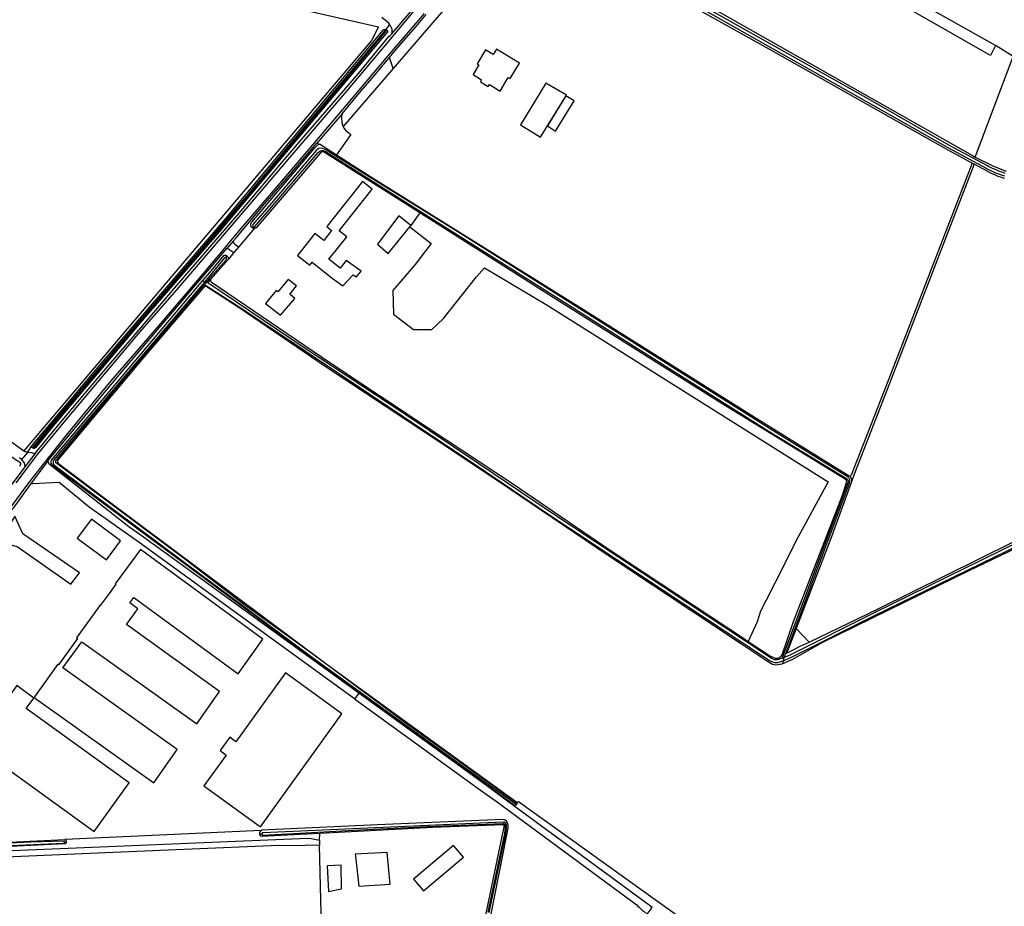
# Model space of a CAD drawing. Header units: metres. Extents: x 174423 to 274510, y 410991 to 462742.
# Tile 213 of 256: x 175048.64 to 175052.26, y 462717.28 to 462720.54. Entities that reach past the tile are written whole.
import ezdxf

# ---------------------------------------------------------------- set-up
doc = ezdxf.new("R2010")
doc.units = ezdxf.units.M
doc.layers.add('N-XX-AL-LIJN_0.20-G', color=7, linetype='Continuous', lineweight=25)

# ---------------------------------------------------------------- blocks, each defined once
blk = doc.blocks.new('Situatie')
at = {"lineweight": -3}
for p, q in [((-6.0572, 6.8929), (-6.0606, 6.8882)), ((-6.0329, 6.7497), (-6.0465, 6.7906)), ((-6.2207, 6.5831), (-6.3131, 6.475)), ((-6.3131, 6.475), (-6.3029, 6.472)), ((-6.548, 6.1704), (-6.5528, 6.165)), ((-6.6217, 6.1141), (-6.6445, 6.0875)), ((-6.6019, 6.0925), (-6.6185, 6.073)), ((-6.6479, 6.0535), (-6.6435, 6.0595)), ((-6.7326, 5.9694), (-6.7272, 5.9642)), ((-6.723, 5.9532), (-6.7297, 5.9457)), ((-6.7278, 5.954), (-6.7227, 5.9604)), ((-6.7227, 5.9604), (-6.7272, 5.9642)), ((-6.7227, 5.9604), (-6.717, 5.9675)), ((-6.7152, 5.9617), (-6.7047, 5.9732)), ((-7.3786, 5.337), (-7.4006, 5.3108)), ((-7.3564, 5.3563), (-7.3596, 5.3534)), ((-4.5013, 4.6388), (-4.5492, 4.6893)), ((-4.6008, 4.5789), (-4.595, 4.5814)), ((-4.6006, 4.5916), (-4.5952, 4.5938)), ((-4.5973, 4.5695), (-4.5999, 4.5583)), ((-4.595, 4.5814), (-4.5973, 4.5695)), ((-4.593, 4.5823), (-4.595, 4.5814)), ((-4.5797, 4.5999), (-4.5876, 4.5968)), ((-5.5819, 4.0457), (-5.5775, 4.0425)), ((-6.5235, 3.9323), (-6.5153, 3.9323)), ((-7.2422, 3.9026), (-7.2358, 3.9028)), ((-6.3036, 3.9092), (-6.3042, 3.8893))]:
    blk.add_line(p, q, dxfattribs=at)
for points in [[(-3.8153, 6.8347), (-3.8336, 6.7984), (-4.7194, 7.3048), (-4.7045, 7.3332)], [(-7.2872, 7.1927), (-6.687, 7.0409), (-6.0864, 6.9034), (-6.1128, 6.8531), (-7.392, 5.3427)], [(-7.392, 5.3427), (-7.3884, 5.34), (-7.3828, 5.3386), (-7.3786, 5.337), (-7.3623, 5.3616), (-7.1063, 5.6659), (-6.6547, 6.1912), (-6.2614, 6.6608), (-6.0688, 6.8918), (-6.0678, 6.8926), (-6.0668, 6.8933), (-6.0656, 6.8938), (-6.0645, 6.8941), (-6.0632, 6.8943), (-6.062, 6.8944), (-6.0608, 6.8943), (-6.0597, 6.894), (-6.0515, 6.9037), (-6.0456, 6.9105), (-6.0449, 6.9113), (-6.0479, 6.9175), (-6.0747, 6.9375)], [(-3.9012, 6.4018), (-3.9899, 6.4496), (-4.6489, 6.8211), (-5.0381, 7.0403), (-5.2151, 7.1396), (-5.2151, 7.1415), (-5.2149, 7.1435), (-5.2146, 7.1454), (-5.2142, 7.1473), (-5.2136, 7.1491), (-5.2128, 7.1509), (-5.2119, 7.1526), (-5.2109, 7.1542), (-5.2097, 7.1558), (-5.2097, 7.1558)], [(-3.7795, 6.3642), (-3.7875, 6.3669), (-3.7954, 6.3697), (-3.8032, 6.3727), (-3.811, 6.3759), (-3.8187, 6.3791), (-3.8263, 6.3826), (-3.8339, 6.3862), (-3.8414, 6.3899), (-3.8452, 6.3918), (-3.9866, 6.4677), (-4.3009, 6.6486), (-5.0227, 7.0549)], [(-5.0276, 7.0462), (-4.4822, 6.7363), (-3.9914, 6.4589), (-3.8499, 6.383), (-3.846, 6.381), (-3.8383, 6.3772), (-3.8305, 6.3735), (-3.8227, 6.37), (-3.8148, 6.3666), (-3.8068, 6.3634), (-3.7988, 6.3604), (-3.7907, 6.3575), (-3.7826, 6.3547)], [(-3.8906, 6.4244), (-3.7503, 6.7944), (-3.813, 6.8334), (-3.8153, 6.8347), (-4.0059, 6.9415), (-4.2833, 7.097), (-4.3536, 7.1365)], [(-5.7315, 7.0903), (-5.7549, 7.0664), (-5.7821, 7.0387), (-5.8015, 7.0189), (-6.0329, 6.7497)], [(-5.9441, 6.9768), (-6.0367, 6.8668), (-6.2044, 6.6665), (-6.4055, 6.4319), (-6.5822, 6.2248), (-6.8307, 5.9355), (-6.9667, 5.7796), (-7.2323, 5.4628), (-7.3318, 5.3433), (-7.3426, 5.3289), (-7.3869, 5.2703), (-7.4212, 5.2249)], [(-6.0374, 6.8785), (-6.0327, 6.884), (-5.9669, 6.9617), (-5.9499, 6.9817)], [(-4.8762, 6.9829), (-4.8653, 6.9767), (-3.9006, 6.4294), (-3.8906, 6.4244)], [(-8.174, 4.0013), (-8.1639, 4.0171), (-8.0541, 4.1888), (-7.9532, 4.3465), (-7.8499, 4.5075), (-7.7584, 4.6486), (-7.6306, 4.8474), (-7.5563, 4.9619), (-7.5231, 5.0088), (-7.4348, 5.1416), (-7.3736, 5.2244), (-7.3014, 5.3165), (-7.2297, 5.4068), (-7.0701, 5.6006), (-6.903, 5.7948), (-6.7515, 5.9712), (-6.6531, 6.0872), (-6.625, 6.1222), (-6.5859, 6.1683), (-6.4206, 6.3612), (-6.3214, 6.4774), (-6.2176, 6.5995), (-6.045, 6.8045), (-5.9167, 6.9531)], [(-6.0465, 6.7906), (-6.0454, 6.7919), (-6.0374, 6.8013), (-5.9927, 6.8537), (-5.9484, 6.905), (-5.9113, 6.9485)], [(-6.0572, 6.8929), (-6.0563, 6.8923), (-6.0554, 6.8915), (-6.0546, 6.8905), (-6.054, 6.8895), (-6.0534, 6.8884), (-6.0531, 6.8872), (-6.0528, 6.886), (-6.0528, 6.8849), (-6.2567, 6.6441), (-6.6725, 6.1494), (-6.95, 5.8295), (-7.2831, 5.4356), (-7.3492, 5.3541), (-7.3501, 5.3534), (-7.351, 5.3528), (-7.3521, 5.3523), (-7.3532, 5.352), (-7.3543, 5.3518), (-7.3554, 5.3518), (-7.3565, 5.352), (-7.3576, 5.3523), (-7.3586, 5.3527), (-7.3595, 5.3533), (-7.3596, 5.3534)], [(-7.3564, 5.3563), (-7.3557, 5.3559), (-7.355, 5.3555), (-7.3538, 5.3554), (-7.353, 5.3555), (-7.284, 5.4388), (-6.9603, 5.8221), (-6.7269, 6.0913), (-6.5608, 6.2855), (-6.3902, 6.4901), (-6.0602, 6.8847), (-6.0596, 6.8861), (-6.0598, 6.8871), (-6.06, 6.8877), (-6.0606, 6.8882), (-6.0612, 6.8887), (-6.0632, 6.8888), (-6.0647, 6.8883), (-6.3946, 6.4937), (-6.5653, 6.2891), (-6.7313, 6.095), (-7.0468, 5.7266), (-7.2884, 5.4424), (-7.3574, 5.359), (-7.3575, 5.3583), (-7.3572, 5.3572), (-7.3564, 5.3563)], [(-6.0597, 6.894), (-6.0596, 6.894), (-6.0584, 6.8936), (-6.0573, 6.893), (-6.0572, 6.8929)], [(-6.0449, 6.9113), (-6.0375, 6.8959), (-6.0374, 6.8785)], [(-7.3507, 5.3312), (-7.3463, 5.3373), (-7.2566, 5.447), (-7.212, 5.5015), (-7.1673, 5.5543), (-7.0713, 5.6663), (-6.9827, 5.7711), (-6.8377, 5.9411), (-6.5915, 6.2261), (-6.4413, 6.4049), (-6.3777, 6.4797), (-6.1603, 6.7323), (-6.0483, 6.8677), (-6.0432, 6.8716), (-6.0403, 6.875), (-6.0374, 6.8785)], [(-5.6022, 6.7129), (-5.5677, 6.7698), (-5.6527, 6.8214), (-5.6647, 6.8016), (-5.6927, 6.8186), (-5.7238, 6.7672), (-5.7171, 6.7632), (-5.7385, 6.728), (-5.7068, 6.7087), (-5.711, 6.7018), (-5.6824, 6.6844), (-5.6783, 6.6911), (-5.6391, 6.6673), (-5.609, 6.717), (-5.6022, 6.7129)], [(-6.2207, 6.5831), (-6.1499, 6.6676), (-6.1022, 6.7231), (-6.0551, 6.7806), (-6.0465, 6.7906)], [(-8.4595, 6.7459), (-8.3168, 6.6573), (-8.2824, 6.6493), (-8.1091, 6.5075), (-8.4074, 6.0908), (-8.4205, 6.0725), (-8.1258, 5.877), (-7.7678, 5.6163), (-7.392, 5.3427)], [(-6.0329, 6.7497), (-6.2161, 6.5365), (-6.2208, 6.5506), (-6.2218, 6.5723), (-6.2207, 6.5831)], [(-5.5638, 6.5428), (-5.4902, 6.4978), (-5.3949, 6.6524), (-5.4704, 6.6967), (-5.5638, 6.5428)], [(-5.465, 6.5387), (-5.4344, 6.5198), (-5.366, 6.6307), (-5.3966, 6.6496), (-5.465, 6.5387), (-5.465, 6.5387)], [(-6.2161, 6.5365), (-6.2142, 6.5311), (-6.2068, 6.5216), (-6.1886, 6.5074), (-6.2408, 6.4329)], [(-6.6217, 6.1141), (-6.6098, 6.1286), (-6.5122, 6.2445), (-6.4218, 6.3496), (-6.3131, 6.475)], [(-6.5528, 6.165), (-6.5531, 6.1653), (-6.554, 6.1663), (-6.5549, 6.1674), (-6.5556, 6.1686), (-6.5562, 6.1699), (-6.5566, 6.1712), (-6.5569, 6.1726), (-6.557, 6.174), (-6.557, 6.1754), (-6.5568, 6.1768), (-6.5565, 6.1782), (-6.5559, 6.1795), (-6.5553, 6.1808), (-6.5545, 6.182), (-6.5536, 6.183), (-6.5525, 6.184), (-6.3211, 6.4582), (-6.311, 6.4683), (-6.3084, 6.4706), (-6.3051, 6.4722), (-6.304, 6.4722), (-6.3029, 6.472), (-6.3018, 6.4719), (-6.2408, 6.4329), (-6.0988, 6.3421), (-5.3414, 5.8695), (-4.704, 5.4678), (-4.3536, 5.2506), (-4.3506, 5.2494)], [(-4.593, 4.5823), (-4.5876, 4.5968), (-4.3527, 5.2234), (-4.3515, 5.2303), (-4.3521, 5.2398), (-4.3583, 5.2457), (-4.6473, 5.4249), (-5.8042, 6.1555), (-6.2787, 6.4502), (-6.2876, 6.4543), (-6.2958, 6.457), (-6.3057, 6.4557), (-6.3158, 6.449), (-6.4819, 6.2539), (-6.5496, 6.1754), (-6.5499, 6.1733), (-6.5487, 6.1712), (-6.548, 6.1704), (-6.5473, 6.1697), (-6.5454, 6.1686), (-6.5441, 6.1685), (-6.5421, 6.1689), (-6.4743, 6.2474), (-6.3091, 6.4414), (-6.3012, 6.4466), (-6.2951, 6.4487), (-6.2904, 6.4485), (-6.2821, 6.4447), (-5.8096, 6.1471), (-4.6525, 5.4164), (-4.3605, 5.2387), (-4.3585, 5.2354), (-4.3577, 5.2302), (-4.3585, 5.2252), (-4.5952, 4.5938), (-4.6008, 4.5789)], [(-5.9348, 6.2186), (-6.2885, 6.4431), (-6.2941, 6.4431), (-6.3001, 6.4402), (-6.5374, 6.1642), (-6.5386, 6.1634), (-6.5399, 6.1628), (-6.5412, 6.1624), (-6.5426, 6.1621), (-6.544, 6.1619), (-6.5454, 6.1619), (-6.5468, 6.1621), (-6.5482, 6.1625), (-6.5495, 6.1629), (-6.5508, 6.1636), (-6.552, 6.1644), (-6.5528, 6.165)], [(-3.8906, 6.4244), (-3.823, 6.3903), (-3.7761, 6.3726)], [(-4.5013, 4.6388), (-4.2474, 4.7607), (-3.7486, 5.008)], [(-3.7823, 6.3452), (-3.7899, 6.3478), (-3.7975, 6.3505), (-3.805, 6.3533), (-3.8125, 6.3564), (-3.8199, 6.3595), (-3.8273, 6.3628), (-3.8345, 6.3663), (-3.8418, 6.3699), (-3.844, 6.3711), (-3.8936, 6.3977), (-4.1966, 5.6128), (-4.3369, 5.2532), (-4.3459, 5.2285), (-4.4214, 5.02), (-4.5272, 4.7467), (-4.5492, 4.6893)], [(-3.8936, 6.3977), (-3.9012, 6.4018), (-4.2052, 5.6143), (-4.3462, 5.253), (-4.3506, 5.2494), (-4.3483, 5.245), (-4.3464, 5.2418), (-4.3456, 5.2386), (-4.3456, 5.2359), (-4.3459, 5.2285)], [(-6.2572, 5.979), (-6.2184, 5.9498), (-6.1802, 5.9906), (-6.168, 5.983), (-6.1502, 6.0042), (-6.2056, 6.0432), (-6.2282, 6.0151), (-6.2692, 6.0479), (-6.2427, 6.0812), (-6.2037, 6.1301), (-6.2314, 6.1522), (-6.1093, 6.3056), (-6.1451, 6.3341), (-6.277, 6.1683), (-6.2592, 6.1541), (-6.2883, 6.1175), (-6.3203, 6.143), (-6.3846, 6.0621), (-6.3397, 6.0264), (-6.3311, 6.0371), (-6.2986, 6.0113), (-6.2572, 5.979)], [(-4.5973, 4.5695), (-4.5687, 4.582), (-4.2629, 4.7348), (-3.7222, 4.9997)], [(-3.7265, 5.0087), (-4.2673, 4.7438), (-4.5729, 4.5911), (-4.593, 4.5823)], [(-5.9676, 6.1718), (-6.0114, 6.208), (-6.0897, 6.1033), (-6.0504, 6.0698), (-5.9714, 6.1671), (-5.9676, 6.1718)], [(-5.9714, 6.1671), (-5.893, 6.1058), (-5.952, 6.0286), (-6.034, 5.9326), (-6.0308, 5.8459), (-5.9576, 5.7892), (-5.8906, 5.7892), (-5.8473, 5.8302), (-5.726, 5.9834), (-5.6966, 6.0166), (-5.4692, 5.882), (-4.4319, 5.2289), (-4.5502, 5.01), (-4.5926, 4.9257), (-4.6592, 4.793), (-4.6806, 4.7524), (-4.6926, 4.7128), (-4.7253, 4.6404), (-4.6438, 4.5865), (-4.6264, 4.5795), (-4.6158, 4.5795), (-4.6045, 4.5866), (-4.6006, 4.5916), (-4.5589, 4.7141), (-4.38, 5.1756), (-4.3626, 5.2295), (-4.363, 5.2324), (-4.3646, 5.2355), (-4.8255, 5.5187), (-5.4436, 5.9069), (-5.9348, 6.2186), (-5.9676, 6.1718)], [(-6.5426, 6.1621), (-6.6019, 6.0925), (-6.6164, 6.1032), (-6.6217, 6.1141)], [(-7.3031, 5.3061), (-7.2436, 5.3783), (-7.0896, 5.5651), (-7.0389, 5.6254), (-6.7827, 5.9263), (-6.6445, 6.0875)], [(-6.7326, 5.9694), (-6.7077, 5.9989), (-6.6549, 6.0629), (-6.6534, 6.0631), (-6.6519, 6.0631), (-6.6504, 6.0629), (-6.649, 6.0626), (-6.6476, 6.0621), (-6.6462, 6.0615), (-6.645, 6.0607), (-6.6438, 6.0598), (-6.6435, 6.0595)], [(-6.717, 5.9675), (-6.6457, 6.0477), (-6.6456, 6.048), (-6.6455, 6.0489), (-6.6455, 6.0498), (-6.6457, 6.0507), (-6.6461, 6.0515), (-6.6466, 6.0523), (-6.6472, 6.0529), (-6.6479, 6.0535), (-6.6487, 6.0539), (-6.6496, 6.0541), (-6.6505, 6.0542), (-6.6514, 6.0541), (-6.6522, 6.0539), (-6.6531, 6.0536), (-6.6538, 6.053), (-6.7238, 5.9682), (-6.7272, 5.9642)], [(-6.6435, 6.0595), (-6.6427, 6.0588), (-6.6418, 6.0576), (-6.641, 6.0564), (-6.6403, 6.0551), (-6.6397, 6.0537), (-6.6393, 6.0523), (-6.6391, 6.0508), (-6.639, 6.0493), (-6.639, 6.0489), (-6.7047, 5.9732)], [(-6.6445, 6.0875), (-6.6408, 6.0876), (-6.6263, 6.0781), (-6.6185, 6.073), (-6.639, 6.0489)], [(-7.4725, 5.3452), (-7.4052, 5.2997), (-7.4048, 5.2984), (-7.4045, 5.297), (-7.4043, 5.2956), (-7.4043, 5.2941), (-7.4045, 5.2927), (-7.4048, 5.2913), (-7.4053, 5.29), (-7.406, 5.2887), (-7.4067, 5.2875), (-7.4076, 5.2864)], [(-7.4411, 5.2116), (-7.3876, 5.2834), (-7.3882, 5.2924), (-7.3898, 5.2986), (-7.3978, 5.3082), (-7.4006, 5.3108), (-7.4076, 5.3172)], [(-5.5775, 4.0425), (-5.5776, 4.042), (-5.5795, 4.0397), (-5.5816, 4.0381), (-5.5838, 4.0378), (-5.5861, 4.0376), (-6.0324, 4.3629), (-6.5035, 4.7068), (-6.977, 5.0579), (-7.2846, 5.286), (-7.2916, 5.297), (-7.291, 5.3047), (-7.2902, 5.309), (-7.0769, 5.5607), (-6.7326, 5.9694)], [(-6.7272, 5.9642), (-7.2804, 5.3104), (-7.284, 5.3044), (-7.284, 5.2979), (-7.2831, 5.2942), (-7.2806, 5.2909), (-7.2724, 5.284), (-7.0538, 5.121), (-6.8115, 4.9404), (-6.5596, 4.7538), (-6.334, 4.5858), (-5.8153, 4.2101), (-5.5844, 4.0453), (-5.5834, 4.0451), (-5.5827, 4.0453), (-5.5819, 4.0457), (-5.5813, 4.0468), (-5.5813, 4.0482), (-5.582, 4.0493), (-5.9816, 4.3368), (-6.3281, 4.5938), (-6.5837, 4.7786), (-6.8056, 4.9484), (-7.0478, 5.129), (-7.2662, 5.2919), (-7.2738, 5.2985), (-7.2745, 5.3005), (-7.2746, 5.3027), (-7.2737, 5.3059), (-7.271, 5.3109), (-6.9868, 5.6495), (-6.7278, 5.954)], [(-3.5345, 5.0831), (-3.9113, 4.9024), (-4.4528, 4.6373), (-4.5648, 4.5733), (-4.5999, 4.5583), (-4.6015, 4.5575), (-4.6238, 4.554), (-4.6365, 4.5563), (-4.6578, 4.5699), (-4.7539, 4.6335), (-5.2438, 4.9584), (-5.6077, 5.2059), (-5.9174, 5.4115), (-6.2795, 5.6512), (-6.6035, 5.8716), (-6.7215, 5.9475), (-6.7256, 5.9475), (-6.7297, 5.9457), (-6.9571, 5.6787), (-7.266, 5.3106), (-7.268, 5.3054), (-7.2676, 5.3009), (-7.2661, 5.2975), (-7.2601, 5.2919), (-7.0822, 5.1581), (-6.2755, 4.5564), (-5.8315, 4.2338), (-5.577, 4.0498), (-5.5714, 4.0517), (-4.8727, 3.551)], [(-6.7278, 5.954), (-6.7258, 5.9539), (-6.723, 5.9532), (-6.5989, 5.8731), (-6.468, 5.7856), (-5.9992, 5.472), (-5.7234, 5.287), (-5.4664, 5.113), (-4.9553, 4.7751), (-4.6688, 4.5859), (-4.6451, 4.5695), (-4.6296, 4.5639), (-4.617, 4.5637), (-4.598, 4.5693), (-4.5973, 4.5695)], [(-4.6008, 4.5789), (-4.6184, 4.5737), (-4.6277, 4.5739), (-4.6405, 4.5784), (-4.6633, 4.5943), (-4.9497, 4.7835), (-5.4608, 5.1213), (-5.7178, 5.2953), (-5.9937, 5.4803), (-6.3596, 5.7219), (-6.7109, 5.9588), (-6.7152, 5.9617), (-6.7156, 5.9619), (-6.7165, 5.9632), (-6.7169, 5.9643), (-6.7172, 5.9657), (-6.717, 5.9675)], [(-6.7047, 5.9732), (-6.705, 5.9722), (-6.7051, 5.9711), (-6.7051, 5.97), (-6.705, 5.969), (-6.7046, 5.9679), (-6.7042, 5.967), (-6.7036, 5.9661), (-6.7028, 5.9653), (-6.7022, 5.9648), (-6.2656, 5.6678), (-5.9034, 5.428), (-5.5937, 5.2225), (-5.2298, 4.9749), (-4.7399, 4.6501), (-4.7253, 4.6404)], [(-6.413, 5.92), (-6.3884, 5.9498), (-6.4192, 5.9734), (-6.4566, 5.9286), (-6.4638, 5.9336), (-6.5028, 5.885), (-6.4478, 5.8418), (-6.394, 5.9036), (-6.413, 5.92)], [(-7.3876, 5.2834), (-7.3754, 5.2994), (-7.3631, 5.3153), (-7.3507, 5.3312)], [(-7.3507, 5.3312), (-7.3638, 5.3348), (-7.3766, 5.3362), (-7.3786, 5.337)], [(-7.3596, 5.3534), (-7.3603, 5.354), (-7.361, 5.3548), (-7.3616, 5.3558), (-7.3621, 5.3568), (-7.3624, 5.3578), (-7.3625, 5.3589), (-7.3625, 5.3601), (-7.3624, 5.3612), (-7.3623, 5.3616)], [(-7.3031, 5.3061), (-7.3109, 5.2963), (-7.364, 5.2246), (-7.3684, 5.2193), (-7.4318, 5.1323), (-7.4364, 5.1265), (-7.4772, 5.0683), (-7.5159, 5.0087)], [(-6.1588, 4.4502), (-6.9518, 5.0245), (-7.0054, 5.0632), (-7.2925, 5.2883), (-7.2994, 5.2936), (-7.3018, 5.2992), (-7.303, 5.3046), (-7.3031, 5.3061)], [(-6.1743, 4.4296), (-6.9676, 5.0052), (-7.1521, 5.1359), (-7.2621, 5.2265), (-7.3606, 5.2209), (-7.364, 5.2246)], [(-7.4251, 5.102), (-7.4837, 5.0074), (-7.417, 4.991), (-7.219, 4.852), (-7.1869, 4.8931), (-7.3953, 5.0376), (-7.4251, 5.102)], [(-7.0883, 4.9414), (-7.036, 5.0119), (-7.1432, 5.0913), (-7.1954, 5.0207), (-7.0883, 4.9414)], [(-6.9141, 4.121), (-6.8271, 4.2427), (-7.2479, 4.5436), (-7.1788, 4.6401), (-6.7558, 4.3374), (-6.6716, 4.4564), (-7.0147, 4.7035), (-6.9722, 4.7608), (-7.0023, 4.7831), (-6.9872, 4.8033), (-6.603, 4.5224), (-6.5122, 4.6496), (-6.9624, 4.9798), (-7.0558, 4.8534), (-7.0534, 4.8517), (-7.0782, 4.8178), (-7.111, 4.7729), (-7.1126, 4.774), (-7.198, 4.6538), (-7.1951, 4.6518), (-7.2642, 4.5552), (-7.2665, 4.5569), (-7.3523, 4.4369), (-7.3535, 4.4352), (-6.9141, 4.121)], [(-4.5492, 4.6893), (-4.5823, 4.6029), (-4.582, 4.6015), (-4.5809, 4.6003), (-4.5797, 4.5999), (-4.5781, 4.6005), (-4.5343, 4.6231), (-4.5013, 4.6388)], [(-7.5382, 4.534), (-7.539, 4.5346), (-7.5519, 4.5168), (-7.5604, 4.523), (-7.6902, 4.3435), (-7.1336, 3.9412), (-7.0043, 4.12), (-7.3832, 4.3939), (-7.3552, 4.4327), (-7.4183, 4.4783), (-7.4466, 4.4391), (-7.5238, 4.495), (-7.5108, 4.5129), (-7.5388, 4.5332), (-7.5382, 4.534)], [(-6.6695, 4.239), (-6.6472, 4.2229), (-6.7291, 4.1094), (-6.5206, 3.959), (-6.2209, 4.3747), (-6.4293, 4.525), (-6.6118, 4.272), (-6.6341, 4.2881), (-6.6695, 4.239)], [(-7.2422, 3.9026), (-7.2422, 3.903), (-7.2423, 3.9038), (-7.2426, 3.9045), (-7.243, 3.9052), (-7.2436, 3.9058), (-7.3681, 3.9016), (-7.7725, 3.8825)], [(-7.7731, 3.8755), (-7.2453, 3.8987), (-7.2452, 3.8987), (-7.2444, 3.899), (-7.2437, 3.8995), (-7.2431, 3.9), (-7.2427, 3.9007), (-7.2423, 3.9014), (-7.2422, 3.9022), (-7.2422, 3.9026)], [(-7.8507, 4.4535), (-7.8501, 4.4532), (-7.8489, 4.4525), (-7.8477, 4.4516), (-7.8467, 4.4506), (-7.8458, 4.4495), (-7.845, 4.4483), (-7.8444, 4.447), (-7.8439, 4.4456), (-7.9045, 4.357), (-8.0919, 4.0678), (-8.2215, 3.8736), (-8.2246, 3.8683), (-8.2247, 3.8667), (-8.2243, 3.8654), (-8.2237, 3.8647), (-8.2227, 3.8641), (-7.7744, 3.8864), (-7.4448, 3.9027), (-7.2413, 3.912), (-7.2402, 3.9115)], [(-6.1588, 4.4502), (-6.1743, 4.4296), (-5.7108, 4.0932), (-5.653, 4.053), (-5.1528, 3.684), (-5.136, 3.6712), (-5.1316, 3.6668), (-5.1266, 3.663), (-5.1154, 3.652), (-5.1092, 3.6468), (-5.0974, 3.6374), (-5.0794, 3.6622), (-5.0907, 3.6705), (-5.5839, 4.0327), (-5.693, 4.1128), (-6.1588, 4.4502)], [(-5.577, 4.0498), (-5.5764, 4.0476), (-5.5768, 4.0449), (-5.5775, 4.0425)], [(-5.8046, 2.9796), (-5.8054, 2.9756), (-5.8044, 2.9754), (-5.8032, 2.9753), (-5.802, 2.9753), (-5.8008, 2.9755), (-5.7997, 2.9759), (-5.7986, 2.9764), (-5.7976, 2.977), (-5.7967, 2.9778), (-5.7959, 2.9787), (-5.7203, 3.3909), (-5.6097, 3.9536), (-5.6095, 3.9633), (-5.6105, 3.9711), (-5.6156, 3.9798), (-5.6219, 3.9844), (-5.6287, 3.9858), (-6.0907, 3.9663), (-6.5158, 3.9463), (-6.5171, 3.9456), (-6.5183, 3.9447)], [(-6.5153, 3.9323), (-6.5151, 3.9314), (-6.5142, 3.9295), (-6.5119, 3.9283), (-6.1755, 3.9461), (-5.9064, 3.9593), (-5.6289, 3.9711), (-5.6254, 3.9706), (-5.6226, 3.9685), (-5.6203, 3.9653), (-5.6199, 3.9546), (-5.6233, 3.9346), (-5.6839, 3.6441)], [(-5.679, 3.6431), (-5.6184, 3.9338), (-5.615, 3.9538), (-5.6153, 3.9648), (-5.6181, 3.9722), (-5.6218, 3.9755), (-5.6274, 3.976), (-6.5124, 3.9366), (-6.5142, 3.9359), (-6.5151, 3.935), (-6.5155, 3.9333), (-6.5153, 3.9323)], [(-5.7706, 3.2127), (-5.764, 3.2502), (-5.7142, 3.5214), (-5.6248, 3.9523), (-5.6241, 3.9569), (-5.6237, 3.9603), (-5.6239, 3.9628), (-5.6243, 3.9645), (-5.6251, 3.9654), (-5.6262, 3.9659), (-5.8869, 3.9561), (-6.3028, 3.9341)], [(-6.5235, 3.9323), (-6.5236, 3.9327), (-6.5236, 3.9342), (-6.5235, 3.9357), (-6.5232, 3.9372), (-6.5227, 3.9386), (-6.5221, 3.94), (-6.5214, 3.9413), (-6.5205, 3.9425), (-6.5195, 3.9437), (-6.5183, 3.9447), (-7.2402, 3.9115), (-7.2392, 3.9108), (-7.2383, 3.91), (-7.2375, 3.9092), (-7.2369, 3.9082), (-7.2363, 3.9071), (-7.236, 3.906), (-7.2358, 3.9048), (-7.2357, 3.9036), (-7.2358, 3.9028), (-7.2358, 3.9024), (-7.2361, 3.9013), (-7.2365, 3.9002), (-7.237, 3.8991), (-7.2377, 3.8982), (-7.2385, 3.8973), (-7.2395, 3.8966), (-7.24, 3.8962), (-7.5683, 3.8805)], [(-7.7592, 3.8576), (-6.3472, 3.9168), (-6.3346, 3.9158), (-6.3036, 3.9092), (-6.3028, 3.9341), (-6.5186, 3.9228), (-6.5192, 3.9233), (-6.5202, 3.9244), (-6.5212, 3.9256), (-6.5219, 3.9269), (-6.5226, 3.9283), (-6.5231, 3.9297), (-6.5234, 3.9312), (-6.5235, 3.9323)], [(-6.2933, 3.4908), (-6.3042, 3.8893), (-6.3184, 3.8909), (-6.3569, 3.8901), (-6.3863, 3.8886), (-6.455, 3.8898), (-7.1486, 3.8606), (-7.7678, 3.8329), (-7.8414, 3.8296), (-8.0289, 3.8207), (-8.1162, 3.8121), (-8.182, 3.8085), (-8.2181, 3.8121), (-8.2266, 3.813), (-8.2482, 3.8181), (-8.2508, 3.8192), (-8.2587, 3.8198), (-8.2686, 3.8029), (-8.4334, 3.5409)], [(-5.7742, 3.8464), (-5.8106, 3.8894), (-5.9574, 3.7656), (-5.9206, 3.723), (-5.7742, 3.8464)], [(-6.0438, 3.7478), (-6.0542, 3.8642), (-6.1724, 3.858), (-6.1715, 3.85), (-6.1594, 3.7398), (-6.0438, 3.7478)], [(-6.2706, 3.7206), (-6.2226, 3.7302), (-6.2238, 3.817), (-6.2756, 3.8146), (-6.2706, 3.7206)]]:
    blk.add_lwpolyline(points, dxfattribs=at)

msp = doc.modelspace()

# ---------------------------------------------------------------- block references
at = {"layer": 'N-XX-AL-LIJN_0.20-G'}
msp.add_blockref('Situatie', (175056.047, 462713.6112), dxfattribs=at)

doc.saveas('drawing.dxf')
